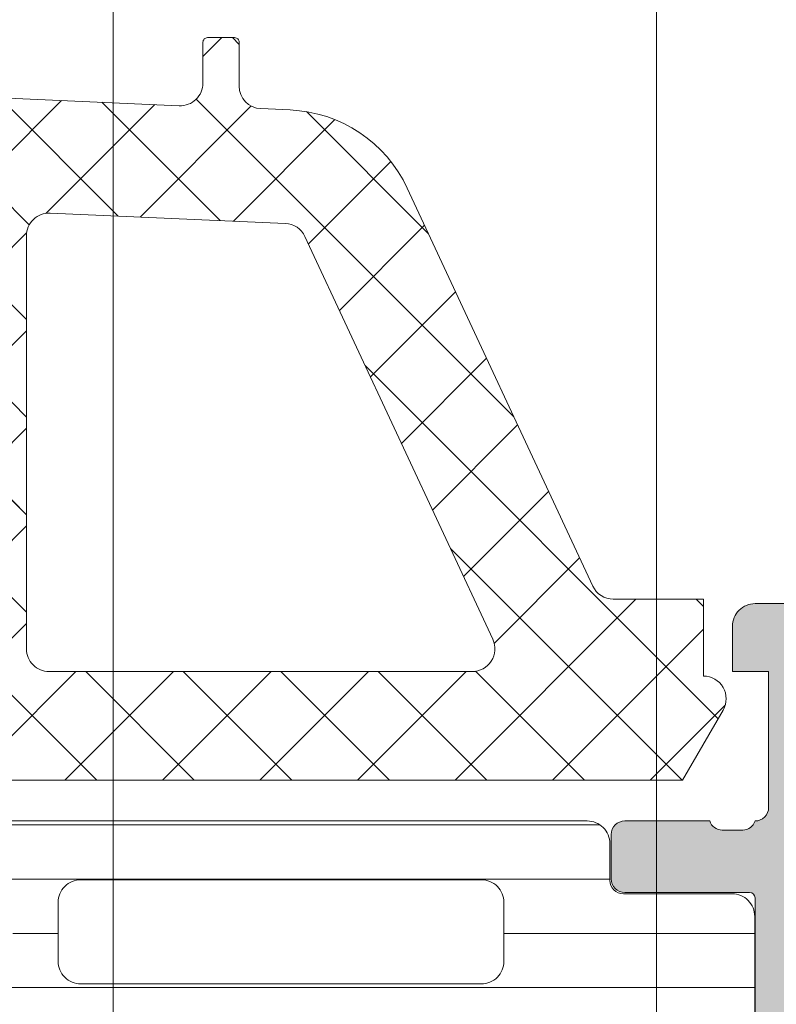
# Model space of a CAD drawing. Header units: millimetres. Extents: x 213386 to 506888, y 183055 to 450952.
# Tile 55 of 256: x 373088 to 373104, y 292006 to 292028. Entities that reach past the tile are written whole.
import ezdxf

# ---------------------------------------------------------------- set-up
doc = ezdxf.new("R2010")
doc.units = ezdxf.units.MM
doc.layers.add('FASÁDA DETAILNÍ', color=255, linetype='Continuous', lineweight=0)
pattern_1 = [(135, (397960.6382589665, 280090.695798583), (-1.077630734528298, -1.077630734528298), []), (225, (397960.6382589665, 280090.695798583), (1.077630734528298, -1.077630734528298), [])]

msp = doc.modelspace()

# ---------------------------------------------------------------- hatches: boundary and pattern name
at = {"layer": 'FASÁDA DETAILNÍ'}
h = msp.add_hatch(dxfattribs=at)
h.set_pattern_fill('ANSI37', color=256, scale=0.48, angle=90, style=0)
h.set_pattern_definition(pattern_1)
edge = h.paths.add_edge_path(flags=16)
edge.add_line((373070.4188785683, 292014.5314359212), (373070.5186225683, 292013.1385819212))
edge.add_arc((373069.9201556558, 292013.0957244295), 0.5999995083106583, -90.00000834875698, 4.096080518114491, ccw=False)
edge.add_arc((373069.9201554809, 292013.0957244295), 0.5999995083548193, 175.9039194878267, 270.00000835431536, ccw=False)
edge.add_line((373069.3216885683, 292013.1385819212), (373069.4214325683, 292014.5314359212))
edge.add_arc((373069.9201555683, 292014.4957214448), 0.5000001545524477, 4.096064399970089, 175.9039356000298, ccw=False)
edge = h.paths.add_edge_path(flags=16)
edge.add_arc((373068.3201589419, 292017.6957295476), 0.4999996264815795, -90.00004280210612, 4.280210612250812e-05, ccw=False)
edge.add_line((373068.3201585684, 292017.1957299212), (373064.7264735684, 292017.1957299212))
edge.add_arc((373064.7264735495, 292017.6957302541), 0.5000003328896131, 156.7819733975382, 270.0000021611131, ccw=False)
edge.add_line((373064.2669675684, 292017.8928459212), (373066.9828455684, 292024.2239479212))
edge.add_arc((373067.4423509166, 292024.0268320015), 0.4999998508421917, 87.49988936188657, 156.7819182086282, ccw=False)
edge.add_line((373067.4641615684, 292024.5263559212), (373068.3419685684, 292024.4880299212))
edge.add_arc((373068.320159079, 292023.9885063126), 0.4999994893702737, -4.485651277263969e-05, 87.5000208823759, ccw=False)
edge.add_line((373068.8201585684, 292023.9885059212), (373068.8201585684, 292017.6957299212))
edge = h.paths.add_edge_path(flags=16)
edge.add_line((373093.8740775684, 292023.1038919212), (373098.0227475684, 292014.2070389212))
edge.add_arc((373097.5695938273, 292013.9957297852), 0.4999998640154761, -90.0000296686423, 25.000007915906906, ccw=False)
edge.add_line((373097.5695935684, 292013.4957299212), (373088.2201585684, 292013.4957299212))
edge.add_arc((373088.2201581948, 292013.9957295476), 0.4999996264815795, 179.9999571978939, 270.00004280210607, ccw=False)
edge.add_line((373087.7201585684, 292013.9957299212), (373087.7201585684, 292023.1196529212))
edge.add_arc((373088.2201586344, 292023.1196527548), 0.5000000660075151, 87.49997275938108, 179.9999809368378, ccw=False)
edge.add_line((373088.2419685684, 292023.6191769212), (373093.4427325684, 292023.3921069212))
edge.add_arc((373093.4209228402, 292022.8925815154), 0.5000012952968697, 25.000091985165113, 87.5000025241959, ccw=False)
edge = h.paths.add_edge_path(flags=16)
edge.add_arc((373085.0201589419, 292013.9957295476), 0.4999996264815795, -90.00004280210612, 4.280210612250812e-05, ccw=False)
edge.add_line((373085.0201585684, 292013.4957299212), (373077.8201585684, 292013.4957299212))
edge.add_arc((373077.8201581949, 292013.9957295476), 0.4999996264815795, 179.9999571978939, 270.00004280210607, ccw=False)
edge.add_line((373077.3201585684, 292013.9957299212), (373077.3201585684, 292015.1957299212))
edge.add_arc((373075.3201600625, 292015.1957314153), 1.99999850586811, 359.9999571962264, 450.0000428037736)
edge.add_line((373075.3201585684, 292017.1957299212), (373071.5201585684, 292017.1957299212))
edge.add_arc((373071.5201581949, 292017.6957295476), 0.4999996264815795, 179.9999571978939, 270.00004280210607, ccw=False)
edge.add_line((373071.0201585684, 292017.6957299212), (373071.0201585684, 292023.8487909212))
edge.add_arc((373071.5201586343, 292023.8487907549), 0.5000000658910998, 87.49997275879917, 179.9999809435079, ccw=False)
edge.add_line((373071.5419685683, 292024.3483149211), (373077.0419685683, 292024.1081799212))
edge.add_arc((373077.0201590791, 292023.6086563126), 0.4999994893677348, -4.4849842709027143e-05, 87.50002088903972, ccw=False)
edge.add_line((373077.5201585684, 292023.6086559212), (373077.5201585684, 292018.2957299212))
edge.add_arc((373078.6201585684, 292018.2957299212), 1.099999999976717, 180, 360)
edge.add_line((373079.7201585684, 292018.2957299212), (373079.7201585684, 292023.4689409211))
edge.add_arc((373080.2201586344, 292023.4689407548), 0.5000000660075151, 87.49997275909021, 179.9999809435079, ccw=False)
edge.add_line((373080.2419685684, 292023.9684649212), (373085.0419685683, 292023.7588919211))
edge.add_arc((373085.0201590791, 292023.2593683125), 0.4999994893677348, -4.4849842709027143e-05, 87.50002088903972, ccw=False)
edge.add_line((373085.5201585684, 292023.2593679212), (373085.5201585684, 292013.9957299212))
edge = h.paths.add_edge_path()
edge.add_line((373100.2332115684, 292015.3821869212), (373096.1353625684, 292024.1700529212))
edge.add_ellipse((373093.4164371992, 292022.9021954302), major_axis=(-3.000002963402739, 0), ratio=1, start_angle=205.0000306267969, end_angle=267.4999411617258)
edge.add_line((373093.5472985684, 292025.8993429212), (373092.8983485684, 292025.9276769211))
edge.add_ellipse((373092.9201580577, 292026.4272005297), major_axis=(-0.4999994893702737, 0), ratio=1, start_angle=-4.485651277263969e-05, end_angle=87.50002088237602, ccw=False)
edge.add_line((373092.4201585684, 292026.4272009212), (373092.4201585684, 292027.3957299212))
edge.add_ellipse((373092.3201586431, 292027.3957299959), major_axis=(-0.09999992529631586, 0), ratio=1, start_angle=179.9999572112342, end_angle=270.0000427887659)
edge.add_line((373092.3201585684, 292027.4957299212), (373091.7201585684, 292027.4957299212))
edge.add_ellipse((373091.7201584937, 292027.3957299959), major_axis=(-0.09999992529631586, 0), ratio=1, start_angle=-90.00004278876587, end_angle=4.278876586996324e-05)
edge.add_line((373091.6201585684, 292027.3957299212), (373091.6201585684, 292026.4926919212))
edge.add_ellipse((373091.1201585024, 292026.4926920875), major_axis=(-0.5000000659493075, 0), ratio=1, start_angle=87.49997275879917, end_angle=179.999980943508, ccw=False)
edge.add_line((373091.0983485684, 292025.9931679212), (373082.1980545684, 292026.3870059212))
edge.add_ellipse((373082.2201586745, 292026.886517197), major_axis=(-0.5000001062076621, 0), ratio=1, start_angle=-8.298277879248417e-05, end_angle=87.46623077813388, ccw=False)
edge.add_line((373081.7201585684, 292026.8865179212), (373081.7201585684, 292027.4957299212))
edge.add_ellipse((373081.6201586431, 292027.4957299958), major_axis=(-0.09999992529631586, 0), ratio=1, start_angle=179.9999572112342, end_angle=270.0000427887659)
edge.add_line((373081.6201585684, 292027.5957299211), (373081.0201585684, 292027.5957299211))
edge.add_ellipse((373081.0201584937, 292027.4957299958), major_axis=(-0.0999999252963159, 0), ratio=1, start_angle=-90.0000428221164, end_angle=4.278876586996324e-05)
edge.add_line((373080.9201585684, 292027.4957299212), (373080.9201585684, 292026.9661679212))
edge.add_ellipse((373080.4201580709, 292026.9661676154), major_axis=(-0.5000004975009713, 0), ratio=1, start_angle=87.46630200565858, end_angle=180.0000350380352, ccw=False)
edge.add_line((373080.3980545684, 292026.4666559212), (373068.8578295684, 292026.9773119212))
edge.add_ellipse((373068.8796391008, 292027.4768365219), major_axis=(-0.5000004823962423, 0), ratio=1, start_angle=-3.2170573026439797, end_angle=87.50002091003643, ccw=False)
edge.add_line((373068.3804265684, 292027.5048959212), (373068.6689895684, 292032.6386389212))
edge.add_ellipse((373069.0794075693, 292032.5230834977), major_axis=(-0.4263754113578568, 0), ratio=1, start_angle=200.7589723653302, end_angle=344.27514552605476, ccw=False)
edge.add_line((373069.4781025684, 292032.6742069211), (373069.4768625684, 292032.4416039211))
edge.add_line((373069.4768625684, 292032.4416039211), (373069.1787245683, 292030.5590249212))
edge.add_line((373069.1787245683, 292030.5590249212), (373069.5791505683, 292027.7097399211))
edge.add_ellipse((373069.8762311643, 292027.7514905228), major_axis=(-0.2999999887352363, 0), ratio=1, start_angle=7.999744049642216, end_angle=124.5977463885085)
edge.add_ellipse((373068.343117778, 292029.9740616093), major_axis=(-3.000047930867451, 0), ratio=1, start_angle=124.5976412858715, end_angle=198.0084245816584)
edge.add_line((373071.1961965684, 292030.9015469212), (373070.5626205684, 292033.1564379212))
edge.add_ellipse((373069.7874080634, 292032.9955083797), major_axis=(-0.791740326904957, 0), ratio=1, start_angle=191.7276897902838, end_angle=263.2016537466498)
edge.add_line((373069.8811305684, 292033.7816819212), (373068.8229205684, 292033.7829029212))
edge.add_ellipse((373068.9520448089, 292032.6038166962), major_axis=(-1.186135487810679, 0), ratio=1, start_angle=276.2496781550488, end_angle=341.3444235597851)
edge.add_line((373067.8282305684, 292032.9832359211), (373066.7338975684, 292029.7418959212))
edge.add_line((373066.7338975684, 292029.7418959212), (373063.8441195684, 292021.6921009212))
edge.add_line((373063.8441195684, 292021.6921009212), (373059.5113105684, 292011.7942239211))
edge.add_ellipse((373059.970319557, 292011.5959538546), major_axis=(-0.5000002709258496, 0), ratio=1, start_angle=-23.36204947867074, end_angle=89.93342363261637)
edge.add_line((373059.9697385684, 292011.0959539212), (373060.5164395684, 292011.0953189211))
edge.add_ellipse((373060.5170198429, 292011.5953190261), major_axis=(-0.5000004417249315, 0), ratio=1, start_angle=89.93350548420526, end_angle=156.0791754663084)
edge.add_line((373060.9740735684, 292011.3925819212), (373062.3758295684, 292014.5965849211))
edge.add_ellipse((373063.2919706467, 292014.1957305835), major_axis=(-0.9999993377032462, 0), ratio=1, start_angle=269.99994719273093, end_angle=336.3683852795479, ccw=False)
edge.add_line((373063.2919715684, 292015.1957299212), (373068.5199135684, 292015.1957299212))
edge.add_line((373068.5199135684, 292015.1957299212), (373068.5199225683, 292013.3962509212))
edge.add_line((373068.5199225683, 292013.3962509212), (373068.0051215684, 292013.2583089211))
edge.add_ellipse((373068.1198868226, 292012.9811549), major_axis=(-0.2999756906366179, 0), ratio=1, start_angle=-67.5062997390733, end_angle=22.50356669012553)
edge.add_line((373067.8427525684, 292012.8663419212), (373068.6919195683, 292011.5962149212))
edge.add_ellipse((373069.5577837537, 292012.0959356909), major_axis=(-0.9997207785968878, 0), ratio=1, start_angle=29.99076069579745, end_angle=90.00761184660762)
edge.add_line((373069.5579165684, 292011.0962149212), (373070.2822775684, 292011.0962459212))
edge.add_ellipse((373070.2820695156, 292012.0959837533), major_axis=(-0.9997378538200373, 0), ratio=1, start_angle=90.01192367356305, end_angle=150.0086750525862)
edge.add_line((373071.1479435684, 292011.5962459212), (373071.9971105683, 292012.8663419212))
edge.add_ellipse((373071.7199630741, 292012.9811538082), major_axis=(-0.2999875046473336, 0), ratio=1, start_angle=157.4975938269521, end_angle=247.5013961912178)
edge.add_line((373071.8347565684, 292013.2583089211), (373071.3199405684, 292013.3962809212))
edge.add_line((373071.3199405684, 292013.3962809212), (373071.3199325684, 292015.1957299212))
edge.add_line((373071.3199325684, 292015.1957299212), (373074.5201595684, 292015.1957299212))
edge.add_ellipse((373074.5201597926, 292014.8957301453), major_axis=(-0.2999997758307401, 0), ratio=1, start_angle=179.9999571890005, end_angle=270.0000428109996, ccw=False)
edge.add_line((373074.8201595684, 292014.8957299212), (373074.8201595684, 292011.5957339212))
edge.add_ellipse((373075.3201591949, 292011.5957335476), major_axis=(-0.4999996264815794, 0), ratio=1, start_angle=-4.280210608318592e-05, end_angle=90.00004280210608)
edge.add_line((373075.3201595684, 292011.0957339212), (373102.2177815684, 292011.0957339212))
edge.add_line((373102.2177815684, 292011.0957339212), (373103.1128995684, 292012.6461259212))
edge.add_ellipse((373102.6798870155, 292012.8961260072), major_axis=(-0.4999999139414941, 0), ratio=1, start_angle=149.9999829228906, end_angle=269.9999366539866)
edge.add_line((373102.6798875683, 292013.3961259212), (373102.6798875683, 292015.0934969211))
edge.add_line((373102.6798875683, 292015.0934969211), (373100.6863655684, 292015.0934969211))
edge.add_ellipse((373100.6863652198, 292015.5934971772), major_axis=(-0.5000002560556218, 0), ratio=1, start_angle=25.000128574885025, end_angle=90.00003994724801, ccw=False)
h = msp.add_hatch(dxfattribs=at)
h.set_pattern_fill('ANSI37', color=256, scale=0.48, angle=90, style=0)
h.set_pattern_definition(pattern_1)
edge = h.paths.add_edge_path(flags=16)
edge.add_line((373070.4188785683, 292014.5314357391), (373070.5186225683, 292013.1385817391))
edge.add_arc((373069.9201556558, 292013.0957242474), 0.5999995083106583, -90.00000834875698, 4.096080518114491, ccw=False)
edge.add_arc((373069.9201554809, 292013.0957242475), 0.5999995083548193, 175.9039194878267, 270.00000835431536, ccw=False)
edge.add_line((373069.3216885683, 292013.1385817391), (373069.4214325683, 292014.5314357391))
edge.add_arc((373069.9201555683, 292014.4957212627), 0.5000001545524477, 4.096064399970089, 175.9039356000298, ccw=False)
edge = h.paths.add_edge_path(flags=16)
edge.add_arc((373068.3201589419, 292017.6957293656), 0.4999996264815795, -90.00004280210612, 4.280210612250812e-05, ccw=False)
edge.add_line((373068.3201585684, 292017.1957297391), (373064.7264735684, 292017.1957297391))
edge.add_arc((373064.7264735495, 292017.695730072), 0.5000003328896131, 156.7819733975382, 270.0000021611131, ccw=False)
edge.add_line((373064.2669675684, 292017.8928457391), (373066.9828455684, 292024.2239477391))
edge.add_arc((373067.4423509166, 292024.0268318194), 0.4999998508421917, 87.49988936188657, 156.7819182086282, ccw=False)
edge.add_line((373067.4641615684, 292024.5263557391), (373068.3419685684, 292024.4880297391))
edge.add_arc((373068.320159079, 292023.9885061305), 0.4999994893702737, -4.485651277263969e-05, 87.5000208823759, ccw=False)
edge.add_line((373068.8201585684, 292023.9885057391), (373068.8201585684, 292017.6957297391))
edge = h.paths.add_edge_path(flags=16)
edge.add_line((373093.8740775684, 292023.1038917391), (373098.0227475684, 292014.2070387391))
edge.add_arc((373097.5695938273, 292013.9957296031), 0.4999998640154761, -90.0000296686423, 25.000007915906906, ccw=False)
edge.add_line((373097.5695935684, 292013.4957297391), (373088.2201585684, 292013.4957297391))
edge.add_arc((373088.2201581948, 292013.9957293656), 0.4999996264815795, 179.9999571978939, 270.00004280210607, ccw=False)
edge.add_line((373087.7201585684, 292013.9957297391), (373087.7201585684, 292023.1196527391))
edge.add_arc((373088.2201586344, 292023.1196525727), 0.5000000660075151, 87.49997275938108, 179.9999809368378, ccw=False)
edge.add_line((373088.2419685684, 292023.6191767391), (373093.4427325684, 292023.3921067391))
edge.add_arc((373093.4209228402, 292022.8925813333), 0.5000012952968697, 25.000091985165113, 87.5000025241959, ccw=False)
edge = h.paths.add_edge_path(flags=16)
edge.add_arc((373085.0201589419, 292013.9957293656), 0.4999996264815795, -90.00004280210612, 4.280210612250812e-05, ccw=False)
edge.add_line((373085.0201585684, 292013.4957297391), (373077.8201585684, 292013.4957297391))
edge.add_arc((373077.8201581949, 292013.9957293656), 0.4999996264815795, 179.9999571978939, 270.00004280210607, ccw=False)
edge.add_line((373077.3201585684, 292013.9957297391), (373077.3201585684, 292015.1957297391))
edge.add_arc((373075.3201600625, 292015.1957312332), 1.99999850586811, 359.9999571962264, 450.0000428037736)
edge.add_line((373075.3201585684, 292017.1957297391), (373071.5201585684, 292017.1957297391))
edge.add_arc((373071.5201581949, 292017.6957293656), 0.4999996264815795, 179.9999571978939, 270.00004280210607, ccw=False)
edge.add_line((373071.0201585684, 292017.6957297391), (373071.0201585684, 292023.8487907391))
edge.add_arc((373071.5201586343, 292023.8487905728), 0.5000000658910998, 87.49997275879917, 179.9999809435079, ccw=False)
edge.add_line((373071.5419685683, 292024.3483147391), (373077.0419685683, 292024.1081797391))
edge.add_arc((373077.0201590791, 292023.6086561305), 0.4999994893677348, -4.4849842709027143e-05, 87.50002088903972, ccw=False)
edge.add_line((373077.5201585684, 292023.6086557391), (373077.5201585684, 292018.2957297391))
edge.add_arc((373078.6201585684, 292018.2957297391), 1.099999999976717, 180, 360)
edge.add_line((373079.7201585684, 292018.2957297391), (373079.7201585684, 292023.4689407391))
edge.add_arc((373080.2201586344, 292023.4689405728), 0.5000000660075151, 87.49997275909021, 179.9999809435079, ccw=False)
edge.add_line((373080.2419685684, 292023.9684647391), (373085.0419685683, 292023.7588917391))
edge.add_arc((373085.0201590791, 292023.2593681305), 0.4999994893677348, -4.4849842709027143e-05, 87.50002088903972, ccw=False)
edge.add_line((373085.5201585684, 292023.2593677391), (373085.5201585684, 292013.9957297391))
edge = h.paths.add_edge_path()
edge.add_line((373100.2332115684, 292015.3821867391), (373096.1353625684, 292024.1700527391))
edge.add_ellipse((373093.4164371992, 292022.9021952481), major_axis=(-3.000002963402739, 0), ratio=1, start_angle=205.0000306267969, end_angle=267.4999411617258)
edge.add_line((373093.5472985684, 292025.8993427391), (373092.8983485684, 292025.9276767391))
edge.add_ellipse((373092.9201580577, 292026.4272003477), major_axis=(-0.4999994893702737, 0), ratio=1, start_angle=-4.485651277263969e-05, end_angle=87.50002088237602, ccw=False)
edge.add_line((373092.4201585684, 292026.4272007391), (373092.4201585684, 292027.3957297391))
edge.add_ellipse((373092.3201586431, 292027.3957298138), major_axis=(-0.09999992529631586, 0), ratio=1, start_angle=179.9999572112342, end_angle=270.0000427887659)
edge.add_line((373092.3201585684, 292027.4957297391), (373091.7201585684, 292027.4957297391))
edge.add_ellipse((373091.7201584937, 292027.3957298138), major_axis=(-0.09999992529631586, 0), ratio=1, start_angle=-90.00004278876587, end_angle=4.278876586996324e-05)
edge.add_line((373091.6201585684, 292027.3957297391), (373091.6201585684, 292026.4926917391))
edge.add_ellipse((373091.1201585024, 292026.4926919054), major_axis=(-0.5000000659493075, 0), ratio=1, start_angle=87.49997275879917, end_angle=179.999980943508, ccw=False)
edge.add_line((373091.0983485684, 292025.9931677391), (373082.1980545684, 292026.3870057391))
edge.add_ellipse((373082.2201586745, 292026.8865170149), major_axis=(-0.5000001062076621, 0), ratio=1, start_angle=-8.298277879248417e-05, end_angle=87.46623077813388, ccw=False)
edge.add_line((373081.7201585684, 292026.8865177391), (373081.7201585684, 292027.4957297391))
edge.add_ellipse((373081.6201586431, 292027.4957298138), major_axis=(-0.09999992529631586, 0), ratio=1, start_angle=179.9999572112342, end_angle=270.0000427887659)
edge.add_line((373081.6201585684, 292027.5957297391), (373081.0201585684, 292027.5957297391))
edge.add_ellipse((373081.0201584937, 292027.4957298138), major_axis=(-0.0999999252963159, 0), ratio=1, start_angle=-90.0000428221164, end_angle=4.278876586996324e-05)
edge.add_line((373080.9201585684, 292027.4957297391), (373080.9201585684, 292026.9661677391))
edge.add_ellipse((373080.4201580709, 292026.9661674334), major_axis=(-0.5000004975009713, 0), ratio=1, start_angle=87.46630200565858, end_angle=180.0000350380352, ccw=False)
edge.add_line((373080.3980545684, 292026.4666557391), (373068.8578295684, 292026.9773117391))
edge.add_ellipse((373068.8796391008, 292027.4768363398), major_axis=(-0.5000004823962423, 0), ratio=1, start_angle=-3.2170573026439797, end_angle=87.50002091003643, ccw=False)
edge.add_line((373068.3804265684, 292027.5048957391), (373068.6689895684, 292032.6386387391))
edge.add_ellipse((373069.0794075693, 292032.5230833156), major_axis=(-0.4263754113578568, 0), ratio=1, start_angle=200.7589723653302, end_angle=344.27514552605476, ccw=False)
edge.add_line((373069.4781025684, 292032.6742067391), (373069.4768625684, 292032.441603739))
edge.add_line((373069.4768625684, 292032.441603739), (373069.1787245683, 292030.5590247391))
edge.add_line((373069.1787245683, 292030.5590247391), (373069.5791505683, 292027.7097397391))
edge.add_ellipse((373069.8762311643, 292027.7514903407), major_axis=(-0.2999999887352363, 0), ratio=1, start_angle=7.999744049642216, end_angle=124.5977463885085)
edge.add_ellipse((373068.343117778, 292029.9740614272), major_axis=(-3.000047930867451, 0), ratio=1, start_angle=124.5976412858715, end_angle=198.0084245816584)
edge.add_line((373071.1961965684, 292030.9015467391), (373070.5626205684, 292033.1564377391))
edge.add_ellipse((373069.7874080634, 292032.9955081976), major_axis=(-0.791740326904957, 0), ratio=1, start_angle=191.7276897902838, end_angle=263.2016537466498)
edge.add_line((373069.8811305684, 292033.7816817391), (373068.8229205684, 292033.7829027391))
edge.add_ellipse((373068.9520448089, 292032.6038165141), major_axis=(-1.186135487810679, 0), ratio=1, start_angle=276.2496781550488, end_angle=341.3444235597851)
edge.add_line((373067.8282305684, 292032.9832357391), (373066.7338975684, 292029.7418957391))
edge.add_line((373066.7338975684, 292029.7418957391), (373063.8441195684, 292021.6921007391))
edge.add_line((373063.8441195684, 292021.6921007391), (373059.5113105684, 292011.7942237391))
edge.add_ellipse((373059.970319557, 292011.5959536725), major_axis=(-0.5000002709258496, 0), ratio=1, start_angle=-23.36204947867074, end_angle=89.93342363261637)
edge.add_line((373059.9697385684, 292011.0959537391), (373060.5164395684, 292011.0953187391))
edge.add_ellipse((373060.5170198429, 292011.5953188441), major_axis=(-0.5000004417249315, 0), ratio=1, start_angle=89.93350548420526, end_angle=156.0791754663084)
edge.add_line((373060.9740735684, 292011.3925817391), (373062.3758295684, 292014.596584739))
edge.add_ellipse((373063.2919706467, 292014.1957304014), major_axis=(-0.9999993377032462, 0), ratio=1, start_angle=269.99994719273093, end_angle=336.3683852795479, ccw=False)
edge.add_line((373063.2919715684, 292015.1957297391), (373068.5199135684, 292015.1957297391))
edge.add_line((373068.5199135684, 292015.1957297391), (373068.5199225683, 292013.3962507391))
edge.add_line((373068.5199225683, 292013.3962507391), (373068.0051215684, 292013.2583087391))
edge.add_ellipse((373068.1198868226, 292012.981154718), major_axis=(-0.2999756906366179, 0), ratio=1, start_angle=-67.5062997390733, end_angle=22.50356669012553)
edge.add_line((373067.8427525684, 292012.8663417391), (373068.6919195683, 292011.5962147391))
edge.add_ellipse((373069.5577837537, 292012.0959355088), major_axis=(-0.9997207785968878, 0), ratio=1, start_angle=29.99076069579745, end_angle=90.00761184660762)
edge.add_line((373069.5579165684, 292011.0962147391), (373070.2822775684, 292011.0962457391))
edge.add_ellipse((373070.2820695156, 292012.0959835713), major_axis=(-0.9997378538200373, 0), ratio=1, start_angle=90.01192367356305, end_angle=150.0086750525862)
edge.add_line((373071.1479435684, 292011.5962457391), (373071.9971105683, 292012.8663417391))
edge.add_ellipse((373071.7199630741, 292012.9811536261), major_axis=(-0.2999875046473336, 0), ratio=1, start_angle=157.4975938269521, end_angle=247.5013961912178)
edge.add_line((373071.8347565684, 292013.2583087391), (373071.3199405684, 292013.3962807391))
edge.add_line((373071.3199405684, 292013.3962807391), (373071.3199325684, 292015.1957297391))
edge.add_line((373071.3199325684, 292015.1957297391), (373074.5201595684, 292015.1957297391))
edge.add_ellipse((373074.5201597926, 292014.8957299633), major_axis=(-0.2999997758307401, 0), ratio=1, start_angle=179.9999571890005, end_angle=270.0000428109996, ccw=False)
edge.add_line((373074.8201595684, 292014.8957297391), (373074.8201595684, 292011.5957337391))
edge.add_ellipse((373075.3201591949, 292011.5957333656), major_axis=(-0.4999996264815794, 0), ratio=1, start_angle=-4.280210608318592e-05, end_angle=90.00004280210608)
edge.add_line((373075.3201595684, 292011.0957337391), (373102.2177815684, 292011.0957337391))
edge.add_line((373102.2177815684, 292011.0957337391), (373103.1128995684, 292012.6461257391))
edge.add_ellipse((373102.6798870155, 292012.8961258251), major_axis=(-0.4999999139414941, 0), ratio=1, start_angle=149.9999829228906, end_angle=269.9999366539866)
edge.add_line((373102.6798875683, 292013.3961257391), (373102.6798875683, 292015.093496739))
edge.add_line((373102.6798875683, 292015.093496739), (373100.6863655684, 292015.093496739))
edge.add_ellipse((373100.6863652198, 292015.5934969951), major_axis=(-0.5000002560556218, 0), ratio=1, start_angle=25.000128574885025, end_angle=90.00003994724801, ccw=False)
h = msp.add_hatch(color=256, dxfattribs=at)
edge = h.paths.add_edge_path()
edge.add_arc((373103.7001482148, 291991.8958606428), 0.120000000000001, 270.0000000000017, 360.00000000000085, ccw=False)
edge.add_line((373103.7001482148, 291991.7758606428), (373100.9401502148, 291991.7758606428))
edge.add_arc((373100.9401502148, 291991.4758606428), 0.3000000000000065, 450, 539.9999999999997)
edge.add_line((373100.6401502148, 291991.4758606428), (373100.6401502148, 291990.4958863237))
edge.add_arc((373100.9401502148, 291990.4958863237), 0.3000000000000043, 179.9999999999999, 270)
edge.add_line((373100.9401502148, 291990.1958863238), (373102.8201612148, 291990.1958863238))
edge.add_arc((373103.0877045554, 291990.1170192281), 0.2789255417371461, 88.83712992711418, 163.575405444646, ccw=False)
edge.add_line((373103.0933652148, 291990.3958873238), (373103.5469592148, 291990.3958873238))
edge.add_arc((373103.5526276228, 291990.1170498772), 0.2788950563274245, 16.419876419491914, 91.16458937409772, ccw=False)
edge.add_line((373103.8201482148, 291990.1958863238), (373103.8201482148, 291989.3957116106))
edge.add_arc((373104.8201482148, 291989.3957116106), 0.9999999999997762, 179.9999999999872, 269.9999999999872)
edge.add_line((373104.8201482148, 291988.3957116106), (373108.3201555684, 291988.3957116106))
edge.add_arc((373108.3201357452, 291989.3957314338), 1.000019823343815, 270.0011357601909, 359.9988642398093)
edge.add_line((373109.3201555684, 291989.3957116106), (373109.3201555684, 291989.8957116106))
edge.add_line((373109.3201555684, 291989.8957116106), (373106.8201555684, 291989.8957116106))
edge.add_arc((373106.8202009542, 291990.8957569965), 1.000045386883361, 180.0026002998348, 269.99739970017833, ccw=False)
edge.add_line((373105.8201555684, 291990.8957116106), (373105.8201555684, 291992.1957299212))
edge.add_arc((373106.8202080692, 291992.1956774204), 1.000052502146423, 90.00300791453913, 179.9969920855, ccw=False)
edge.add_line((373106.8201555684, 291993.1957299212), (373113.8201555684, 291993.1957299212))
edge.add_arc((373114.3201555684, 291992.6706081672), 0.7250881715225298, 46.40381611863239, 133.5961838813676, ccw=False)
edge.add_line((373114.8201555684, 291993.1957299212), (373120.8542437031, 291993.1957299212))
edge.add_arc((373120.8541912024, 291992.1956774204), 1.000052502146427, 360.0030079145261, 449.9969920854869, ccw=False)
edge.add_line((373121.8542437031, 291992.1957299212), (373121.8542437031, 291990.8957116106))
edge.add_arc((373120.8541983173, 291990.8957569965), 1.000045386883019, 270.00260029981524, 359.9973997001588, ccw=False)
edge.add_line((373120.8542437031, 291989.8957116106), (373119.3201555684, 291989.8957116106))
edge.add_line((373119.3201555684, 291989.8957116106), (373119.3201555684, 291989.2957055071))
edge.add_line((373119.3201555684, 291989.2957055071), (373120.4201616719, 291988.1957299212))
edge.add_line((373120.4201616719, 291988.1957299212), (373123.8201555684, 291988.1957299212))
edge.add_line((373123.8201555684, 291988.1957299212), (373123.8201555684, 292015.195630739))
edge.add_line((373123.8201555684, 292015.195630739), (373120.4201616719, 292015.195630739))
edge.add_line((373120.4201616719, 292015.195630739), (373119.3201555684, 292014.0956551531))
edge.add_line((373119.3201555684, 292014.0956551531), (373119.3201555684, 292013.4956490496))
edge.add_line((373119.3201555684, 292013.4956490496), (373120.8542437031, 292013.4956490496))
edge.add_arc((373120.8541983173, 292012.4956036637), 1.000045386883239, 360.0026002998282, 449.99739970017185, ccw=False)
edge.add_line((373121.8542437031, 292012.4956490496), (373121.8542437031, 292011.195630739))
edge.add_arc((373120.8541912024, 292011.1956832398), 1.000052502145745, 270.00300791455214, 359.99699208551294, ccw=False)
edge.add_line((373120.8542437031, 292010.195630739), (373114.8201555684, 292010.195630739))
edge.add_arc((373114.3201555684, 292010.720752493), 0.7250881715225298, 226.4038161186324, 313.59618388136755, ccw=False)
edge.add_line((373113.8201555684, 292010.195630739), (373106.8201555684, 292010.195630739))
edge.add_arc((373106.8202080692, 292011.1956832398), 1.000052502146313, 180.0030079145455, 269.99699208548, ccw=False)
edge.add_line((373105.8201555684, 292011.195630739), (373105.8201555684, 292012.4956490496))
edge.add_arc((373106.8202009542, 292012.4956036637), 1.000045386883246, 90.0026002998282, 179.9973997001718, ccw=False)
edge.add_line((373106.8201555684, 292013.4956490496), (373109.3201555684, 292013.4956490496))
edge.add_line((373109.3201555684, 292013.4956490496), (373109.3201555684, 292013.9956490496))
edge.add_arc((373108.3201357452, 292013.9956292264), 1.000019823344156, 360.0011357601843, 449.9988642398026)
edge.add_line((373108.3201555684, 292014.9956490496), (373103.8201555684, 292014.9956490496))
edge.add_arc((373103.8201452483, 292014.4956593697), 0.4999896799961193, 449.9988173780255, 540.0011826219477)
edge.add_line((373103.3201555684, 292014.4956490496), (373103.3201555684, 292013.4956490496))
edge.add_line((373103.3201555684, 292013.4956490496), (373104.1201586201, 292013.4956490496))
edge.add_line((373104.1201586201, 292013.4956490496), (373104.1201586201, 292010.4956337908))
edge.add_arc((373103.8201509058, 292010.4956310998), 0.3000077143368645, 269.9994860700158, 360.00051393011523, ccw=False)
edge.add_arc((373103.5526276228, 292010.274459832), 0.2788950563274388, 268.83541062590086, 343.5801235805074, ccw=False)
edge.add_line((373103.5469592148, 292009.9956223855), (373103.0933652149, 292009.9956223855))
edge.add_arc((373103.0877045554, 292010.2744904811), 0.2789255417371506, 196.4245945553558, 271.1628700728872, ccw=False)
edge.add_line((373102.8201612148, 292010.1956233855), (373100.9401502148, 292010.1956233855))
edge.add_arc((373100.9401502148, 292009.8956233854), 0.3000000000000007, 449.9999999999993, 539.9999999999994)
edge.add_line((373100.6401502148, 292009.8956233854), (373100.6401502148, 292008.9156490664))
edge.add_arc((373100.9401502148, 292008.9156490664), 0.3000000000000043, 180, 270)
edge.add_line((373100.9401502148, 292008.6156490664), (373103.7001482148, 292008.6156490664))
edge.add_arc((373103.7001482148, 292008.4956490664), 0.1200000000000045, 360, 449.9999999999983, ccw=False)
edge.add_line((373103.8201482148, 292008.4956490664), (373103.8201482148, 292004.1956233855))
edge.add_arc((373103.3201482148, 292004.1956233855), 0.4999999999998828, 270.0000000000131, 360.0000000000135, ccw=False)
edge.add_line((373103.3201482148, 292003.6956233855), (373102.6201482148, 292003.6956233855))
edge.add_line((373102.6201482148, 292003.6956233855), (373100.2273278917, 292005.0771188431))
edge.add_arc((373100.1582679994, 292004.9575036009), 0.1381197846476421, 419.9999999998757, 547.7024374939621)
edge.add_arc((373104.9996192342, 292005.4051219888), 4.999999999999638, 185.3492280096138, 251.2905992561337)
edge.add_arc((373103.2353930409, 292000.1957548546), 0.5000000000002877, 288.7094007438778, 431.2905992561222, ccw=False)
edge.add_arc((373104.9996192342, 291994.9863877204), 4.999999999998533, 108.7094007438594, 174.6507719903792)
edge.add_arc((373100.1582679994, 291995.4340061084), 0.1381197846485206, 172.2975625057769, 299.9999999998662)
edge.add_line((373100.2273278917, 291995.3143908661), (373102.6201482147, 291996.6958863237))
edge.add_line((373102.6201482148, 291996.6958863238), (373103.3201482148, 291996.6958863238))
edge.add_arc((373103.3201482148, 291996.1958863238), 0.5000000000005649, 359.9999999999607, 449.99999999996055, ccw=False)
edge.add_line((373103.8201482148, 291996.1958863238), (373103.8201482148, 291991.8958606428))
edge = h.paths.add_edge_path(flags=16)
edge.add_arc((373121.7201494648, 292007.1956383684), 0.5, 360, 450, ccw=False)
edge.add_line((373122.2201494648, 292007.1956383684), (373122.2201494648, 291995.1957299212))
edge.add_arc((373121.7201494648, 291995.1957299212), 0.5, 270, 360, ccw=False)
edge.add_line((373121.7201494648, 291994.6957299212), (373106.0201677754, 291994.6957299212))
edge.add_arc((373106.0201677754, 291995.1957299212), 0.5, 180, 270, ccw=False)
edge.add_line((373105.5201677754, 291995.1957299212), (373105.5201677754, 292007.1956383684))
edge.add_arc((373106.0201677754, 292007.1956383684), 0.5, 90, 180, ccw=False)
edge.add_line((373106.0201677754, 292007.6956383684), (373107.5201677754, 292007.6956383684))
edge.add_line((373107.5201677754, 292007.6956383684), (373107.5201677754, 292008.1956383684))
edge.add_arc((373108.0201677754, 292008.1956383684), 0.5000000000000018, 90.0000000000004, 180, ccw=False)
edge.add_line((373108.0201677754, 292008.6956383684), (373119.7201494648, 292008.6956383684))
edge.add_arc((373119.7201494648, 292008.1956383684), 0.5, 360, 449.9999999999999, ccw=False)
edge.add_line((373120.2201494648, 292008.1956383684), (373120.2201494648, 292007.6956383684))
edge.add_line((373120.2201494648, 292007.6956383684), (373121.7201494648, 292007.6956383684))
h = msp.add_hatch(dxfattribs=at)
h.set_pattern_fill('LINIE', color=256, scale=1.2, angle=-1.272221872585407e-14, style=0)
h.set_pattern_definition([(360, (373060.6955425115, 291990.9127678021), (2.939128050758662e-16, 1.2), [])])
edge = h.paths.add_edge_path()
edge.add_arc((373064.2302388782, 292008.8865402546), 0.3000000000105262, 269.9979247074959, 359.997924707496)
edge.add_line((373064.530238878, 292008.8865293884), (373064.5302675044, 292009.6968607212))
edge.add_arc((373065.0302648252, 292009.6968452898), 0.4999973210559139, 89.99761771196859, 179.9982316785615, ccw=False)
edge.add_line((373065.0302856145, 292010.1968426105), (373065.8713578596, 292010.1981631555))
edge.add_arc((373065.8713578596, 292010.3981631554), 0.1999999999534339, 270, 360)
edge.add_line((373066.0713578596, 292010.3981631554), (373066.0713578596, 292014.4981631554))
edge.add_arc((373066.5713578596, 292014.4981631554), 0.5, 90, 180, ccw=False)
edge.add_line((373066.5713578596, 292014.9981631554), (373067.402107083, 292014.9981631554))
edge.add_arc((373067.402107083, 292013.9981631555), 0.9999999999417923, 15.000000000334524, 90, ccw=False)
edge.add_line((373068.3680329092, 292014.2569822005), (373068.5713578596, 292013.4981631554))
edge.add_line((373068.5713578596, 292013.4981631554), (373067.5713578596, 292013.4981631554))
edge.add_line((373067.5713578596, 292013.4981631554), (373067.5713578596, 292011.1981631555))
edge.add_arc((373068.5754843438, 292011.1998724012), 1.004127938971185, 180.0975300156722, 269.7659122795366)
edge.add_line((373068.5713818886, 292010.1957528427), (373071.5712602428, 292010.1957528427))
edge.add_arc((373071.5672318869, 292011.1998721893), 1.004127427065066, 270.2298596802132, 359.902482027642)
edge.add_line((373072.5713578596, 292011.1981631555), (373072.5713578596, 292013.4981631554))
edge.add_line((373072.5713578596, 292013.4981631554), (373071.5713578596, 292013.4981631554))
edge.add_line((373071.5713578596, 292013.4981631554), (373071.7746828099, 292014.2569822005))
edge.add_arc((373072.7406086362, 292013.9981631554), 0.9999999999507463, 89.99999999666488, 164.9999999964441, ccw=False)
edge.add_line((373072.7406086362, 292014.9981631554), (373073.5713578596, 292014.9981631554))
edge.add_arc((373073.5713578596, 292014.4981631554), 0.5, 0, 90, ccw=False)
edge.add_line((373074.0713578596, 292014.4981631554), (373074.0713578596, 292010.3981631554))
edge.add_arc((373074.2755309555, 292010.3998917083), 0.2041804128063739, 180.4850610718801, 268.8441310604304)
edge.add_line((373074.2714121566, 292010.1957528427), (373100.1127789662, 292010.1957299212))
edge.add_arc((373100.1127635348, 292009.6957326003), 0.4999973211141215, -0.002382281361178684, 89.99823167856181, ccw=False)
edge.add_line((373100.6127608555, 292009.6957118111), (373100.6127322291, 292008.8853804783))
edge.add_arc((373100.9127322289, 292008.885369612), 0.300000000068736, 179.9979246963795, 269.9979246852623)
edge.add_line((373100.9127213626, 292008.5853696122), (373103.312719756, 292008.5856146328))
edge.add_arc((373103.3127042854, 292008.0856186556), 0.4999959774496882, -0.0023777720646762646, 89.9982271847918, ccw=False)
edge.add_line((373103.8127002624, 292008.0855979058), (373103.8125736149, 292004.6090564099))
edge.add_arc((373102.8227606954, 292004.7514029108), 0.9999960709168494, 237.27090860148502, 351.81631664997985, ccw=False)
edge.add_line((373102.2820952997, 292003.9101698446), (373099.9984862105, 292005.2287222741))
edge.add_arc((373099.7484705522, 292004.7957186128), 0.5000000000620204, 59.99792809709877, 89.99786479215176)
edge.add_line((373099.7484891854, 292005.2957186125), (373065.3942204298, 292005.2968049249))
edge.add_arc((373065.3942028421, 292004.7968049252), 0.500000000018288, 89.99798460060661, 119.9979212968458)
edge.add_line((373065.1442185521, 292005.2298266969), (373062.8605139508, 292003.9114396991))
edge.add_arc((373062.3199094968, 292004.7527119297), 0.9999960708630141, 188.179532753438, 302.7249408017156, ccw=False)
edge.add_line((373061.3300862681, 292004.6104371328), (373061.3302129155, 292008.0869786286))
edge.add_arc((373061.8302088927, 292008.086963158), 0.4999959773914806, 89.99762221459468, 179.9982271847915, ccw=False)
edge.add_line((373061.8302296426, 292008.586959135), (373064.230228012, 292008.5865402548))
edge = h.paths.add_edge_path(flags=16)
edge.add_line((373088.4213516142, 292008.3962646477), (373088.4213516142, 292007.0962705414))
edge.add_arc((373088.9213479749, 292007.0962669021), 0.4999963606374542, 179.9995829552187, 270.0004170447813)
edge.add_line((373088.9213516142, 292006.5962705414), (373097.7713455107, 292006.5962705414))
edge.add_arc((373097.7713491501, 292007.0962669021), 0.4999963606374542, 269.9995829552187, 360.0004170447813)
edge.add_line((373098.2713455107, 292007.0962705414), (373098.2713455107, 292008.3962646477))
edge.add_arc((373097.7713455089, 292008.3962812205), 0.5000000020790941, 359.9981009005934, 449.9999997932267)
edge.add_line((373097.7713455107, 292008.8962812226), (373088.9213516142, 292008.8962812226))
edge.add_arc((373088.9213516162, 292008.3962812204), 0.5000000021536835, 90.00000022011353, 180.0018990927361)
edge = h.paths.add_edge_path(flags=16)
edge.add_arc((373078.2213455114, 292008.3962812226), 0.5, 90, 180)
edge.add_line((373077.7213455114, 292008.3962812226), (373077.7213455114, 292007.0962705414))
edge.add_arc((373078.2213455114, 292007.0962705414), 0.5, 180, 270)
edge.add_line((373078.2213455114, 292006.5962705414), (373086.9213516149, 292006.5962705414))
edge.add_arc((373086.9213516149, 292007.0962705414), 0.5, 270, 360)
edge.add_line((373087.4213516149, 292007.0962705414), (373087.4213516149, 292008.3962812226))
edge.add_arc((373086.9213516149, 292008.3962812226), 0.5, 0, 90)
edge.add_line((373086.9213516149, 292008.8962812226), (373078.2213455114, 292008.8962812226))
edge = h.paths.add_edge_path(flags=16)
edge.add_arc((373076.2213491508, 292007.0962669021), 0.4999963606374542, 269.9995829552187, 360.0004170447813)
edge.add_line((373076.7213455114, 292007.0962705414), (373076.7213455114, 292008.3962646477))
edge.add_arc((373076.2213455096, 292008.3962812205), 0.5000000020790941, 359.9981009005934, 449.9999997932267)
edge.add_line((373076.2213455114, 292008.8962812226), (373067.3713363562, 292008.8962812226))
edge.add_arc((373067.3713363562, 292008.3962964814), 0.4999847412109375, 90, 180)
edge.add_line((373066.8713516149, 292008.3962964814), (373066.8713516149, 292007.0962858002))
edge.add_arc((373067.3713668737, 292007.0962858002), 0.5000152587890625, 180, 270)
edge.add_line((373067.3713668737, 292006.5962705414), (373076.2213455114, 292006.5962705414))

# ---------------------------------------------------------------- linework, layer by layer
for p, q in [((373089.6382437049, 307967.1544280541), (373089.6382437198, 288952.6545279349)), ((373089.6382437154, 307967.1544280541), (373089.638243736, 287719.0318729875)), ((373101.6382437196, 288952.6545279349), (373101.6382437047, 307967.1544280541)), ((373101.6382437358, 287719.0318729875), (373101.6382437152, 307967.1544280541)), ((373089.6382445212, 292050.3702294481), (373089.6382437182, 291577.6545368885)), ((373101.638243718, 291577.6545368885), (373101.6382445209, 292050.3702294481)), ((373108.3201555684, 292014.9956490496), (373103.8201555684, 292014.9956490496)), ((373103.3201555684, 292014.4956490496), (373103.3201555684, 292013.4956490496)), ((373103.3201555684, 292013.4956490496), (373104.1201586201, 292013.4956490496)), ((373104.1201586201, 292013.4956490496), (373104.1201586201, 292010.4956337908)), ((373102.8201612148, 292010.1956233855), (373100.9401502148, 292010.1956233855)), ((373103.5469592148, 292009.9956223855), (373103.0933652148, 292009.9956223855)), ((373100.6401502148, 292009.8956233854), (373100.6401502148, 292008.9156490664)), ((373100.9401502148, 292008.6156490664), (373103.7001482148, 292008.6156490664)), ((373103.8201482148, 292008.4956490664), (373103.8201482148, 292004.1956233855))]:
    msp.add_line(p, q, dxfattribs=at)
at = {"layer": 'FASÁDA DETAILNÍ', "extrusion": (0, 0, -1)}
for points in [[(-373075.3201595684, 292011.0957339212), (-373102.2177815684, 292011.0957339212), (-373103.1128995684, 292012.6461259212), (-373103.1128995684, 292012.6461259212, -0.57735), (-373102.6798875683, 292013.3961259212), (-373102.6798875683, 292015.0934969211), (-373100.6863655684, 292015.0934969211), (-373100.6863655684, 292015.0934969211, 0.291473), (-373100.2332115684, 292015.3821869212), (-373100.2332115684, 292015.3821869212), (-373096.1353625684, 292024.1700529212), (-373096.1353625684, 292024.1700529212, -0.279675), (-373093.5472985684, 292025.8993429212), (-373092.8983485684, 292025.9276769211), (-373092.8983485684, 292025.9276769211, 0.401491), (-373092.4201585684, 292026.4272009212), (-373092.4201585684, 292027.3957299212), (-373092.4201585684, 292027.3957299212, -0.414214), (-373092.3201585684, 292027.4957299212), (-373091.7201585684, 292027.4957299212), (-373091.7201585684, 292027.4957299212, -0.414214), (-373091.6201585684, 292027.3957299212), (-373091.6201585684, 292026.4926919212), (-373091.6201585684, 292026.4926919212, 0.427052), (-373091.0983485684, 292025.9931679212), (-373082.1980545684, 292026.3870059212)], [(-373075.3201595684, 292011.0957337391), (-373102.2177815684, 292011.0957337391), (-373103.1128995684, 292012.6461257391), (-373103.1128995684, 292012.6461257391, -0.57735), (-373102.6798875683, 292013.3961257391), (-373102.6798875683, 292015.093496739), (-373100.6863655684, 292015.093496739), (-373100.6863655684, 292015.093496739, 0.291473), (-373100.2332115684, 292015.3821867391), (-373100.2332115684, 292015.3821867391), (-373096.1353625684, 292024.1700527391), (-373096.1353625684, 292024.1700527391, -0.279675), (-373093.5472985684, 292025.8993427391), (-373092.8983485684, 292025.9276767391), (-373092.8983485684, 292025.9276767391, 0.401491), (-373092.4201585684, 292026.4272007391), (-373092.4201585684, 292027.3957297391), (-373092.4201585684, 292027.3957297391, -0.414214), (-373092.3201585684, 292027.4957297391), (-373091.7201585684, 292027.4957297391), (-373091.7201585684, 292027.4957297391, -0.414214), (-373091.6201585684, 292027.3957297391), (-373091.6201585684, 292026.4926917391), (-373091.6201585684, 292026.4926917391, 0.427052), (-373091.0983485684, 292025.9931677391), (-373082.1980545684, 292026.3870057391)]]:
    msp.add_lwpolyline(points, format="xyb", dxfattribs=at)
at = {"layer": 'FASÁDA DETAILNÍ'}
for points in [[(373093.8740775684, 292023.1038919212), (373098.0227475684, 292014.2070389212), (373098.0227475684, 292014.2070389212, -0.548619), (373097.5695935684, 292013.4957299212), (373088.2201585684, 292013.4957299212), (373088.2201585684, 292013.4957299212, -0.414214), (373087.7201585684, 292013.9957299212), (373087.7201585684, 292023.1196529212), (373087.7201585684, 292023.1196529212, -0.427052), (373088.2419685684, 292023.6191769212), (373093.4427325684, 292023.3921069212), (373093.4427325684, 292023.3921069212, -0.279675), (373093.8740775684, 292023.1038919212)], [(373093.8740775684, 292023.1038917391), (373098.0227475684, 292014.2070387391), (373098.0227475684, 292014.2070387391, -0.548619), (373097.5695935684, 292013.4957297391), (373088.2201585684, 292013.4957297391), (373088.2201585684, 292013.4957297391, -0.414214), (373087.7201585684, 292013.9957297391), (373087.7201585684, 292023.1196527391), (373087.7201585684, 292023.1196527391, -0.427052), (373088.2419685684, 292023.6191767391), (373093.4427325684, 292023.3921067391), (373093.4427325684, 292023.3921067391, -0.279675), (373093.8740775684, 292023.1038917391)], [(373088.4213516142, 292008.3962646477), (373088.4213516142, 292007.0962705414, 0.414217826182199), (373088.9213516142, 292006.5962705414), (373097.7713455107, 292006.5962705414, 0.4142178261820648), (373098.2713455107, 292007.0962705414), (373098.2713455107, 292008.3962646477, 0.4142232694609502), (373097.7713455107, 292008.8962812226), (373088.9213516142, 292008.8962812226, 0.4142232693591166)]]:
    msp.add_lwpolyline(points, format="xyb", close=True, dxfattribs=at)
msp.add_lwpolyline([(373074.2714121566, 292010.1957528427), (373100.1127789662, 292010.1957299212, -0.4142167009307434), (373100.6127608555, 292009.6957118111), (373100.6127322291, 292008.8853804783, 0.414213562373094), (373100.9127213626, 292008.5853696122), (373103.312719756, 292008.5856146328, -0.414216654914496), (373103.8127002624, 292008.0855979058), (373103.8125736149, 292004.6090564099, -0.5460410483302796)], format="xyb", dxfattribs=at)
for centre, radius, start, end in [((373103.8201452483, 292014.4956593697), 0.4999896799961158, 89.99881737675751, 180.0011826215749), ((373103.8201509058, 292010.4956310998), 0.3000077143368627, 269.9994860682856, 0.0005139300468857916), ((373100.9401502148, 292009.8956233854), 0.3000000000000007, 90, 180), ((373103.0877045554, 292010.2744904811), 0.278925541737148, 196.4245945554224, 271.1628700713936), ((373103.5526276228, 292010.274459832), 0.2788950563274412, 268.8354106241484, 343.5801235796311), ((373100.9401502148, 292008.9156490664), 0.3000000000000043, 180, 270), ((373103.7001482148, 292008.4956490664), 0.1200000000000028, 0, 90)]:
    msp.add_arc(centre, radius, start, end, dxfattribs=at)

doc.saveas('drawing.dxf')
